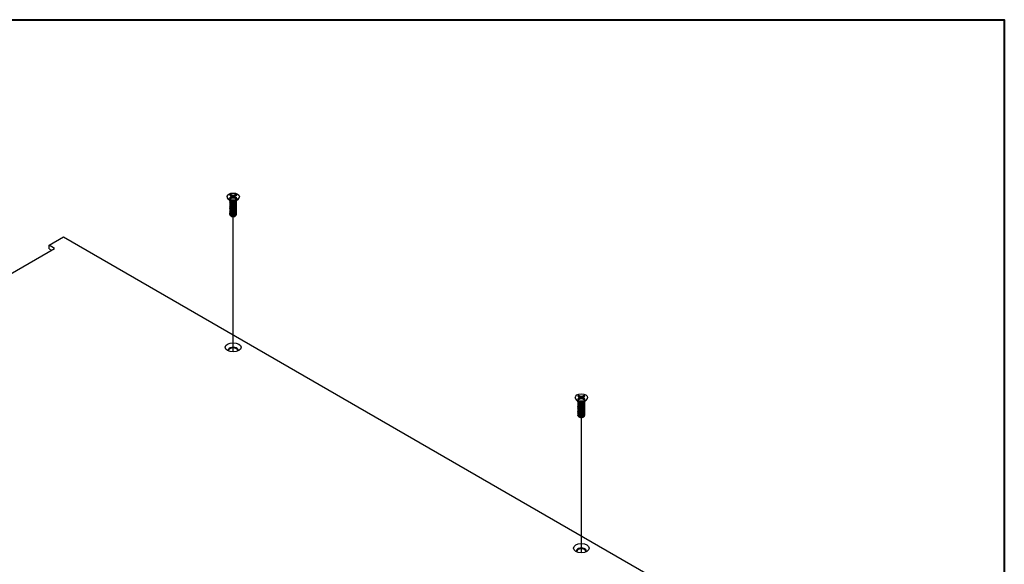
# Model space of a CAD drawing. Header units: millimetres. Extents: x 56 to 1798, y 64 to 1375.
# Tile 71 of 71: x 1473 to 1798, y 1195 to 1375. Entities that reach past the tile are written whole.
import ezdxf

# ---------------------------------------------------------------- set-up
doc = ezdxf.new("R2010")
doc.units = ezdxf.units.MM
doc.header["$LTSCALE"] = 6.666667
for name, color, linetype, lineweight in [('Border (ANSI)', 7, 'Continuous', 40), ('Tweak Trail (ANSI)', 7, 'Continuous', 25), ('Visible (ANSI)', 7, 'Continuous', 25)]:
    doc.layers.add(name, color=color, linetype=linetype, lineweight=lineweight)

# ---------------------------------------------------------------- blocks, each defined once
blk = doc.blocks.new('Borders Default Border')
at = {"layer": 'Border (ANSI)', "flags": 128}
blk.add_lwpolyline([(9.652, 9.652), (9.652, 206.248), (269.748, 206.248), (269.748, 9.652), (9.652, 9.652)], dxfattribs=at)

msp = doc.modelspace()

# ---------------------------------------------------------------- linework, layer by layer
at = {"layer": 'Tweak Trail (ANSI)'}
for p, q in [((1543.7193, 1265.2822), (1543.7193, 1309.8988)), ((1658.6666, 1198.9173), (1658.6666, 1243.5339))]:
    msp.add_line(p, q, dxfattribs=at)
at = {"layer": 'Visible (ANSI)'}
for p, q in [((1542.5228, 1317.0146), (1542.9187, 1316.786)), ((1542.9187, 1316.786), (1543.0827, 1316.5575)), ((1543.3248, 1317.0205), (1542.9289, 1317.2491)), ((1543.2874, 1316.3711), (1543.3248, 1317.0205)), ((1543.7207, 1316.9258), (1543.3248, 1317.0205)), ((1544.1166, 1317.0205), (1543.7207, 1316.9258)), ((1543.7207, 1316.1891), (1543.7207, 1316.9258)), ((1544.5125, 1317.2491), (1544.1166, 1317.0205)), ((1544.1541, 1316.3711), (1544.1166, 1317.0205)), ((1544.3588, 1316.5575), (1544.5228, 1316.786)), ((1544.5228, 1316.786), (1544.9187, 1317.0146)), ((1541.6887, 1316.5575), (1541.6887, 1316.443)), ((1542.8232, 1315.1993), (1542.1179, 1315.7218)), ((1542.9187, 1316.3289), (1542.5228, 1316.1003)), ((1542.5828, 1315.1582), (1542.5828, 1315.21)), ((1542.5828, 1314.7434), (1542.5828, 1314.7953)), ((1542.5828, 1314.3286), (1542.5828, 1314.3805)), ((1542.5828, 1313.9139), (1542.5828, 1313.9657)), ((1542.5828, 1313.4991), (1542.5828, 1313.5509)), ((1543.0189, 1314.9219), (1542.9161, 1314.9813)), ((1543.0827, 1316.5575), (1542.9187, 1316.3289)), ((1542.9579, 1315.8825), (1542.9187, 1316.3289)), ((1542.9289, 1315.8658), (1543.3248, 1316.0944)), ((1543.1482, 1315.9924), (1543.0827, 1316.5575)), ((1543.3248, 1316.0944), (1543.7207, 1316.1891)), ((1543.7207, 1316.1891), (1544.1166, 1316.0944)), ((1544.1166, 1316.0944), (1544.5125, 1315.8658)), ((1544.2933, 1315.9924), (1544.3588, 1316.5575)), ((1544.5228, 1316.3289), (1544.3588, 1316.5575)), ((1544.4803, 1314.9553), (1544.5254, 1314.9813)), ((1544.4836, 1315.8825), (1544.5228, 1316.3289)), ((1544.9187, 1316.1003), (1544.5228, 1316.3289)), ((1544.6183, 1315.1993), (1545.3235, 1315.7218)), ((1544.8586, 1315.3656), (1544.8586, 1315.3774)), ((1544.8586, 1314.9508), (1544.8586, 1315.0027)), ((1544.8586, 1314.536), (1544.8586, 1314.5879)), ((1544.8586, 1314.1212), (1544.8586, 1314.1731)), ((1544.8586, 1313.7065), (1544.8586, 1313.7583)), ((1545.7527, 1316.5575), (1545.7527, 1316.443)), ((1542.5828, 1313.0843), (1542.5828, 1313.1361)), ((1542.5828, 1312.6695), (1542.5828, 1312.7214)), ((1542.5828, 1312.2547), (1542.5828, 1312.3066)), ((1542.5828, 1311.84), (1542.5828, 1311.8918)), ((1542.5828, 1311.4252), (1542.5828, 1311.477)), ((1542.5828, 1311.0104), (1542.5828, 1311.0622)), ((1542.5828, 1310.6468), (1542.5828, 1310.6475)), ((1544.8586, 1313.2917), (1544.8586, 1313.3435)), ((1544.8586, 1312.8769), (1544.8586, 1312.9288)), ((1544.8586, 1312.4621), (1544.8586, 1312.514)), ((1544.8586, 1312.0473), (1544.8586, 1312.0992)), ((1544.8586, 1311.6326), (1544.8586, 1311.6844)), ((1544.8586, 1311.2178), (1544.8586, 1311.2696)), ((1544.8586, 1310.803), (1544.8586, 1310.8548)), ((1543.1855, 1310.0268), (1543.1183, 1310.0655)), ((1544.256, 1310.0268), (1544.3809, 1310.0989)), ((1482.9783, 1300.493), (1487.7199, 1303.2306)), ((1484.7743, 1299.4561), (1482.9783, 1300.493)), ((1482.9783, 1299.3151), (1482.9783, 1300.493)), ((1487.7199, 1303.2306), (1721.7956, 1168.0869)), ((1186.1844, 1127.0651), (1484.7743, 1299.4561)), ((1482.9783, 1299.3151), (1483.7542, 1298.8671)), ((1656.636, 1250.1926), (1656.636, 1250.0781)), ((1657.7704, 1248.8345), (1657.0652, 1249.357)), ((1657.4701, 1250.6498), (1657.866, 1250.4212)), ((1657.866, 1249.9641), (1657.4701, 1249.7355)), ((1657.5301, 1248.7934), (1657.5301, 1248.8452)), ((1657.5301, 1248.3786), (1657.5301, 1248.4304)), ((1657.9662, 1248.5571), (1657.8634, 1248.6165)), ((1657.866, 1250.4212), (1658.03, 1250.1926)), ((1658.03, 1250.1926), (1657.866, 1249.9641)), ((1657.9051, 1249.5177), (1657.866, 1249.9641)), ((1658.2721, 1250.6557), (1657.8762, 1250.8842)), ((1657.8762, 1249.501), (1658.2721, 1249.7296)), ((1658.0955, 1249.6276), (1658.03, 1250.1926)), ((1658.2347, 1250.0062), (1658.2721, 1250.6557)), ((1658.668, 1250.561), (1658.2721, 1250.6557)), ((1658.2721, 1249.7296), (1658.668, 1249.8242)), ((1659.0639, 1250.6557), (1658.668, 1250.561)), ((1658.668, 1249.8242), (1658.668, 1250.561)), ((1658.668, 1249.8242), (1659.0639, 1249.7296)), ((1659.4598, 1250.8842), (1659.0639, 1250.6557)), ((1659.1014, 1250.0062), (1659.0639, 1250.6557)), ((1659.0639, 1249.7296), (1659.4598, 1249.501)), ((1659.2405, 1249.6276), (1659.3061, 1250.1926)), ((1659.3061, 1250.1926), (1659.47, 1250.4212)), ((1659.47, 1249.9641), (1659.3061, 1250.1926)), ((1659.4276, 1248.5904), (1659.4726, 1248.6165)), ((1659.4309, 1249.5177), (1659.47, 1249.9641)), ((1659.47, 1250.4212), (1659.8659, 1250.6498)), ((1659.8659, 1249.7355), (1659.47, 1249.9641)), ((1659.5656, 1248.8345), (1660.2708, 1249.357)), ((1659.8059, 1249.0007), (1659.8059, 1249.0126)), ((1659.8059, 1248.586), (1659.8059, 1248.6378)), ((1660.7, 1250.1926), (1660.7, 1250.0781)), ((1657.5301, 1247.9638), (1657.5301, 1248.0156)), ((1657.5301, 1247.549), (1657.5301, 1247.6009)), ((1657.5301, 1247.1342), (1657.5301, 1247.1861)), ((1657.5301, 1246.7195), (1657.5301, 1246.7713)), ((1657.5301, 1246.3047), (1657.5301, 1246.3565)), ((1657.5301, 1245.8899), (1657.5301, 1245.9417)), ((1657.5301, 1245.4751), (1657.5301, 1245.527)), ((1657.5301, 1245.0603), (1657.5301, 1245.1122)), ((1659.8059, 1248.1712), (1659.8059, 1248.223)), ((1659.8059, 1247.7564), (1659.8059, 1247.8082)), ((1659.8059, 1247.3416), (1659.8059, 1247.3935)), ((1659.8059, 1246.9268), (1659.8059, 1246.9787)), ((1659.8059, 1246.5121), (1659.8059, 1246.5639)), ((1659.8059, 1246.0973), (1659.8059, 1246.1491)), ((1659.8059, 1245.6825), (1659.8059, 1245.7343)), ((1659.8059, 1245.2677), (1659.8059, 1245.3196)), ((1657.5301, 1244.6455), (1657.5301, 1244.6974)), ((1657.5301, 1244.282), (1657.5301, 1244.2826)), ((1658.1328, 1243.6619), (1658.0656, 1243.7007)), ((1659.2032, 1243.6619), (1659.3282, 1243.7341)), ((1659.8059, 1244.8529), (1659.8059, 1244.9048)), ((1659.8059, 1244.4382), (1659.8059, 1244.49))]:
    msp.add_line(p, q, dxfattribs=at)
for centre, major_axis in [((1543.7207, 1316.5575), (-2.032, 0)), ((1543.7207, 1266.7838), (2.601, 0)), ((1658.668, 1250.1926), (-2.032, 0)), ((1658.668, 1200.419), (2.601, 0))]:
    msp.add_ellipse(centre, major_axis=major_axis, ratio=0.57735027, dxfattribs=at)
for centre, major_axis, start_param, end_param in [((1543.7207, 1316.5575), (-1.4359, 0), 5.29642922, 5.69914506), ((1543.7207, 1316.4437), (1.3986, 0), 2.15828086, 2.46214233), ((1543.7207, 1316.4437), (1.3986, 0), 0.67945032, 0.98331179), ((1543.7207, 1316.5575), (-1.4359, 0), 3.7256329, 4.12834874), ((1543.7207, 1316.443), (2.032, 0), 3.14159265, 6.28318531), ((1543.7207, 1316.5575), (1.4359, 0), 3.7256329, 4.12834874), ((1543.7207, 1315.4459), (-1.1379, 0), 0.11253944, 3.02905321), ((1543.7207, 1315.6032), (-1.1379, 0), 0.66197837, 2.47961428), ((1543.7207, 1316.5575), (1.4359, 0), 5.29642922, 5.69914506), ((1543.7207, 1310.6468), (-1.1379, 0), 0, 0.78539816), ((1543.7207, 1310.3358), (-0.7569, 0), 0.78539816, 2.35619449), ((1543.7207, 1265.8677), (1.6256, 0), 5.96691699, 9.74104627), ((1543.7207, 1265.6059), (1.6256, 0), 0.13995372, 3.00163893), ((1658.668, 1250.0781), (2.032, 0), 3.14159265, 6.28318531), ((1658.668, 1250.1926), (-1.4359, 0), 5.29642922, 5.69914506), ((1658.668, 1250.1926), (1.4359, 0), 3.7256329, 4.12834874), ((1658.668, 1249.081), (-1.1379, 0), 0.11253944, 3.02905321), ((1658.668, 1250.0789), (1.3986, 0), 2.15828086, 2.46214233), ((1658.668, 1249.2383), (-1.1379, 0), 0.66197837, 2.47961428), ((1658.668, 1250.0789), (1.3986, 0), 0.67945032, 0.98331179), ((1658.668, 1250.1926), (-1.4359, 0), 3.7256329, 4.12834874), ((1658.668, 1250.1926), (1.4359, 0), 5.29642922, 5.69914506), ((1658.668, 1244.282), (-1.1379, 0), 0, 0.78539816), ((1658.668, 1243.9709), (-0.7569, 0), 0.78539816, 2.35619449), ((1658.668, 1199.5029), (1.6256, 0), 5.96691699, 9.74104627), ((1658.668, 1199.241), (1.6256, 0), 0.13995372, 3.00163893)]:
    msp.add_ellipse(centre, major_axis=major_axis, ratio=0.57735027, start_param=start_param, end_param=end_param, dxfattribs=at)
for points, weights in [([(1542.9455, 1317.1159), (1542.9373, 1317.1816), (1542.9289, 1317.2491)], [1.01218915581, 1.01172679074, 1.01110160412]), ([(1542.9455, 1317.1159), (1543.1574, 1316.6531), (1543.2874, 1316.3711)], [1.53696783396, 1.9683578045, 2.37346205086]), ([(1544.1541, 1316.3711), (1544.2841, 1316.6531), (1544.4959, 1317.1159)], [2.37346205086, 1.9683578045, 1.53696783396]), ([(1544.4959, 1317.1159), (1544.5041, 1317.1816), (1544.5125, 1317.2491)], [1.01218915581, 1.01172679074, 1.01110160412]), ([(1543.2874, 1316.3711), (1543.4049, 1316.231), (1543.4964, 1316.1354)], [2.07391766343, 2.27571812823, 2.43161931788]), ([(1543.9451, 1316.1354), (1544.0365, 1316.231), (1544.1541, 1316.3711)], [2.43161931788, 2.27571812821, 2.07391766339]), ([(1544.5254, 1314.9004), (1544.832, 1315.1003), (1544.8568, 1315.376)], [1, 0.907347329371, 0.942846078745]), ([(1544.5254, 1314.8486), (1544.8586, 1315.0658), (1544.8586, 1315.3656)], [1, 0.900099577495, 0.949184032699]), ([(1544.5254, 1314.4856), (1544.9854, 1314.7855), (1544.8223, 1315.1835)], [1, 0.867144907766, 0.997779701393]), ([(1544.5254, 1314.4338), (1544.8586, 1314.651), (1544.8586, 1314.9508)], [1, 0.900099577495, 0.949184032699]), ([(1544.5254, 1314.0709), (1544.9854, 1314.3707), (1544.8223, 1314.7688)], [1, 0.867144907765, 0.997779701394]), ([(1544.5254, 1314.019), (1544.8586, 1314.2362), (1544.8586, 1314.536)], [1, 0.900099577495, 0.949184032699]), ([(1544.5254, 1313.6561), (1544.9854, 1313.9559), (1544.8223, 1314.354)], [1, 0.867144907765, 0.997779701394]), ([(1544.5254, 1313.6042), (1544.8586, 1313.8215), (1544.8586, 1314.1212)], [1, 0.900099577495, 0.949184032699]), ([(1544.5254, 1313.2413), (1544.9854, 1313.5412), (1544.8223, 1313.9392)], [1, 0.867144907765, 0.997779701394]), ([(1544.5254, 1313.1895), (1544.8586, 1313.4067), (1544.8586, 1313.7065)], [1, 0.900099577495, 0.949184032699]), ([(1544.5254, 1312.8265), (1544.9854, 1313.1264), (1544.8223, 1313.5244)], [1, 0.867144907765, 0.997779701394]), ([(1544.5254, 1312.7747), (1544.8586, 1312.9919), (1544.8586, 1313.2917)], [1, 0.900099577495, 0.949184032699]), ([(1544.5254, 1312.4117), (1544.9854, 1312.7116), (1544.8223, 1313.1096)], [1, 0.867144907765, 0.997779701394]), ([(1544.5254, 1312.3599), (1544.8586, 1312.5771), (1544.8586, 1312.8769)], [1, 0.900099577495, 0.949184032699]), ([(1544.5254, 1311.997), (1544.9854, 1312.2968), (1544.8223, 1312.6949)], [1, 0.867144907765, 0.997779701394]), ([(1544.5254, 1311.9451), (1544.8586, 1312.1623), (1544.8586, 1312.4621)], [1, 0.900099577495, 0.949184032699]), ([(1544.5254, 1311.5822), (1544.9854, 1311.882), (1544.8223, 1312.2801)], [1, 0.867144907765, 0.997779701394]), ([(1544.5254, 1311.5303), (1544.8586, 1311.7476), (1544.8586, 1312.0473)], [1, 0.900099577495, 0.949184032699]), ([(1544.5254, 1311.1674), (1544.9854, 1311.4673), (1544.8223, 1311.8653)], [1, 0.867144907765, 0.997779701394]), ([(1544.5254, 1311.1156), (1544.8586, 1311.3328), (1544.8586, 1311.6326)], [1, 0.900099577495, 0.949184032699]), ([(1544.5254, 1310.7526), (1544.9854, 1311.0525), (1544.8223, 1311.4505)], [1, 0.867144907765, 0.997779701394]), ([(1544.5254, 1310.7008), (1544.8586, 1310.918), (1544.8586, 1311.2178)], [1, 0.900099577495, 0.949184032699]), ([(1544.5254, 1310.3378), (1544.9854, 1310.6377), (1544.8223, 1311.0357)], [1, 0.867144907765, 0.997779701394]), ([(1544.5254, 1310.286), (1544.8586, 1310.5032), (1544.8586, 1310.803)], [1, 0.900099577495, 0.949184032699]), ([(1657.8928, 1250.751), (1657.8846, 1250.8168), (1657.8762, 1250.8842)], [1.01218915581, 1.01172679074, 1.01110160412]), ([(1657.8928, 1250.751), (1658.1047, 1250.2883), (1658.2347, 1250.0062)], [1.53696783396, 1.9683578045, 2.37346205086]), ([(1658.2347, 1250.0062), (1658.3522, 1249.8662), (1658.4437, 1249.7706)], [2.07391766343, 2.27571812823, 2.43161931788]), ([(1658.8924, 1249.7706), (1658.9838, 1249.8662), (1659.1014, 1250.0062)], [2.43161931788, 2.27571812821, 2.07391766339]), ([(1659.1014, 1250.0062), (1659.2314, 1250.2883), (1659.4432, 1250.751)], [2.37346205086, 1.9683578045, 1.53696783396]), ([(1659.4432, 1250.751), (1659.4514, 1250.8168), (1659.4598, 1250.8842)], [1.01218915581, 1.01172679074, 1.01110160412]), ([(1659.4726, 1248.5356), (1659.7793, 1248.7354), (1659.8041, 1249.0112)], [1, 0.907347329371, 0.942846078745]), ([(1659.4726, 1248.4837), (1659.8059, 1248.701), (1659.8059, 1249.0007)], [1, 0.900099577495, 0.949184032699]), ([(1659.4726, 1248.1208), (1659.9327, 1248.4207), (1659.7696, 1248.8187)], [1, 0.867144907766, 0.997779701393]), ([(1659.4726, 1248.069), (1659.8059, 1248.2862), (1659.8059, 1248.586)], [1, 0.900099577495, 0.949184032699]), ([(1659.4726, 1247.706), (1659.9327, 1248.0059), (1659.7696, 1248.4039)], [1, 0.867144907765, 0.997779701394]), ([(1659.4726, 1247.6542), (1659.8059, 1247.8714), (1659.8059, 1248.1712)], [1, 0.900099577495, 0.949184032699]), ([(1659.4726, 1247.2912), (1659.9327, 1247.5911), (1659.7696, 1247.9891)], [1, 0.867144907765, 0.997779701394]), ([(1659.4726, 1247.2394), (1659.8059, 1247.4566), (1659.8059, 1247.7564)], [1, 0.900099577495, 0.949184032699]), ([(1659.4726, 1246.8765), (1659.9327, 1247.1763), (1659.7696, 1247.5744)], [1, 0.867144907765, 0.997779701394]), ([(1659.4726, 1246.8246), (1659.8059, 1247.0418), (1659.8059, 1247.3416)], [1, 0.900099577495, 0.949184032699]), ([(1659.4726, 1246.4617), (1659.9327, 1246.7615), (1659.7696, 1247.1596)], [1, 0.867144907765, 0.997779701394]), ([(1659.4726, 1246.4098), (1659.8059, 1246.6271), (1659.8059, 1246.9268)], [1, 0.900099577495, 0.949184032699]), ([(1659.4726, 1246.0469), (1659.9327, 1246.3468), (1659.7696, 1246.7448)], [1, 0.867144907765, 0.997779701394]), ([(1659.4726, 1245.995), (1659.8059, 1246.2123), (1659.8059, 1246.5121)], [1, 0.900099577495, 0.949184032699]), ([(1659.4726, 1245.6321), (1659.9327, 1245.932), (1659.7696, 1246.33)], [1, 0.867144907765, 0.997779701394]), ([(1659.4726, 1245.5803), (1659.8059, 1245.7975), (1659.8059, 1246.0973)], [1, 0.900099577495, 0.949184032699]), ([(1659.4726, 1245.2173), (1659.9327, 1245.5172), (1659.7696, 1245.9152)], [1, 0.867144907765, 0.997779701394]), ([(1659.4726, 1245.1655), (1659.8059, 1245.3827), (1659.8059, 1245.6825)], [1, 0.900099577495, 0.949184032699]), ([(1659.4726, 1244.8026), (1659.9327, 1245.1024), (1659.7696, 1245.5005)], [1, 0.867144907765, 0.997779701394]), ([(1659.4726, 1244.7507), (1659.8059, 1244.9679), (1659.8059, 1245.2677)], [1, 0.900099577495, 0.949184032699]), ([(1659.4726, 1244.3878), (1659.9327, 1244.6876), (1659.7696, 1245.0857)], [1, 0.867144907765, 0.997779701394]), ([(1659.4726, 1244.3359), (1659.8059, 1244.5532), (1659.8059, 1244.8529)], [1, 0.900099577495, 0.949184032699]), ([(1659.4726, 1243.973), (1659.9327, 1244.2729), (1659.7696, 1244.6709)], [1, 0.867144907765, 0.997779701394]), ([(1659.4726, 1243.9211), (1659.8059, 1244.1384), (1659.8059, 1244.4382)], [1, 0.900099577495, 0.949184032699])]:
    msp.add_rational_spline(points, weights, degree=2, dxfattribs=at)
for points, weights, knots in [([(1542.6034, 1315.3215), (1542.5538, 1315.1889), (1542.6216, 1315.0567), (1542.7916, 1314.7249), (1543.4262, 1314.6613), (1544.0608, 1314.5976), (1544.5254, 1314.9004)], [0.934199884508, 0.941930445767, 1, 0.866025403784, 1, 0.866025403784, 1], [0.7871516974, 0.7871516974, 0.7871516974, 0.7916666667, 0.7916666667, 0.8020833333, 0.8020833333, 0.8125, 0.8125, 0.8125]), ([(1542.5828, 1315.1582), (1542.5828, 1315.0805), (1542.6216, 1315.0048), (1542.7916, 1314.673), (1543.4262, 1314.6094), (1544.0608, 1314.5458), (1544.5254, 1314.8486)], [0.949184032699, 0.965925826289, 1, 0.866025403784, 1, 0.866025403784, 1], [0.7265173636, 0.7265173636, 0.7265173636, 0.7291666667, 0.7291666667, 0.7395833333, 0.7395833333, 0.75, 0.75, 0.75]), ([(1542.638, 1314.9759), (1542.5346, 1314.8117), (1542.6216, 1314.6419), (1542.7916, 1314.3101), (1543.4262, 1314.2465), (1544.0608, 1314.1829), (1544.5254, 1314.4856)], [0.933615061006, 0.926660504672, 1, 0.866025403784, 1, 0.866025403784, 1], [0.7234644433, 0.7234644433, 0.7234644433, 0.7291666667, 0.7291666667, 0.7395833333, 0.7395833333, 0.75, 0.75, 0.75]), ([(1542.5828, 1314.7434), (1542.5828, 1314.6657), (1542.6216, 1314.59), (1542.7916, 1314.2582), (1543.4262, 1314.1946), (1544.0608, 1314.131), (1544.5254, 1314.4338)], [0.949184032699, 0.965925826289, 1, 0.866025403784, 1, 0.866025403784, 1], [0.6640173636, 0.6640173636, 0.6640173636, 0.6666666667, 0.6666666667, 0.6770833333, 0.6770833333, 0.6875, 0.6875, 0.6875]), ([(1542.638, 1314.5611), (1542.5346, 1314.3969), (1542.6216, 1314.2271), (1542.7916, 1313.8953), (1543.4262, 1313.8317), (1544.0608, 1313.7681), (1544.5254, 1314.0709)], [0.933615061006, 0.926660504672, 1, 0.866025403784, 1, 0.866025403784, 1], [0.6609644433, 0.6609644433, 0.6609644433, 0.6666666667, 0.6666666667, 0.6770833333, 0.6770833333, 0.6875, 0.6875, 0.6875]), ([(1542.5828, 1314.3286), (1542.5828, 1314.2509), (1542.6216, 1314.1753), (1542.7916, 1313.8435), (1543.4262, 1313.7798), (1544.0608, 1313.7162), (1544.5254, 1314.019)], [0.949184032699, 0.965925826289, 1, 0.866025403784, 1, 0.866025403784, 1], [0.6015173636, 0.6015173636, 0.6015173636, 0.6041666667, 0.6041666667, 0.6145833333, 0.6145833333, 0.625, 0.625, 0.625]), ([(1542.638, 1314.1463), (1542.5346, 1313.9821), (1542.6216, 1313.8123), (1542.7916, 1313.4805), (1543.4262, 1313.4169), (1544.0608, 1313.3533), (1544.5254, 1313.6561)], [0.933615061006, 0.926660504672, 1, 0.866025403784, 1, 0.866025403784, 1], [0.5984644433, 0.5984644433, 0.5984644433, 0.6041666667, 0.6041666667, 0.6145833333, 0.6145833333, 0.625, 0.625, 0.625]), ([(1542.5828, 1313.9139), (1542.5828, 1313.8362), (1542.6216, 1313.7605), (1542.7916, 1313.4287), (1543.4262, 1313.3651), (1544.0608, 1313.3015), (1544.5254, 1313.6042)], [0.949184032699, 0.965925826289, 1, 0.866025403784, 1, 0.866025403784, 1], [0.5390173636, 0.5390173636, 0.5390173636, 0.5416666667, 0.5416666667, 0.5520833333, 0.5520833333, 0.5625, 0.5625, 0.5625]), ([(1542.638, 1313.7316), (1542.5346, 1313.5673), (1542.6216, 1313.3976), (1542.7916, 1313.0657), (1543.4262, 1313.0021), (1544.0608, 1312.9385), (1544.5254, 1313.2413)], [0.933615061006, 0.926660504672, 1, 0.866025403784, 1, 0.866025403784, 1], [0.5359644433, 0.5359644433, 0.5359644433, 0.5416666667, 0.5416666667, 0.5520833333, 0.5520833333, 0.5625, 0.5625, 0.5625]), ([(1542.5828, 1313.4991), (1542.5828, 1313.4214), (1542.6216, 1313.3457), (1542.7916, 1313.0139), (1543.4262, 1312.9503), (1544.0608, 1312.8867), (1544.5254, 1313.1895)], [0.949184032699, 0.965925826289, 1, 0.866025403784, 1, 0.866025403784, 1], [0.4765173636, 0.4765173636, 0.4765173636, 0.4791666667, 0.4791666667, 0.4895833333, 0.4895833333, 0.5, 0.5, 0.5]), ([(1543.3274, 1314.6219), (1543.4163, 1314.6013), (1543.5152, 1314.5937), (1543.7109, 1314.5787), (1543.9078, 1314.6239)], [0.949876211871, 0.966622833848, 1, 0.936018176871, 0.933147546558], [0.73698822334, 0.73698822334, 0.73698822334, 0.73958333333, 0.73958333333, 0.74455798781, 0.74455798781, 0.74455798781]), ([(1543.3274, 1314.2071), (1543.4163, 1314.1865), (1543.5152, 1314.1789), (1543.7109, 1314.1639), (1543.9078, 1314.2091)], [0.94987621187, 0.966622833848, 1, 0.936018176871, 0.933147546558], [0.67448822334, 0.67448822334, 0.67448822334, 0.67708333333, 0.67708333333, 0.68205798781, 0.68205798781, 0.68205798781]), ([(1543.3274, 1313.7924), (1543.4163, 1313.7717), (1543.5152, 1313.7641), (1543.7109, 1313.7491), (1543.9078, 1313.7943)], [0.949876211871, 0.966622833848, 1, 0.936018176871, 0.933147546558], [0.61198822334, 0.61198822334, 0.61198822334, 0.61458333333, 0.61458333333, 0.61955798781, 0.61955798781, 0.61955798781]), ([(1543.3274, 1313.3776), (1543.4163, 1313.3569), (1543.5152, 1313.3493), (1543.7109, 1313.3343), (1543.9078, 1313.3795)], [0.94987621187, 0.966622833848, 1, 0.936018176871, 0.933147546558], [0.54948822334, 0.54948822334, 0.54948822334, 0.55208333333, 0.55208333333, 0.55705798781, 0.55705798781, 0.55705798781]), ([(1542.638, 1313.3168), (1542.5346, 1313.1525), (1542.6216, 1312.9828), (1542.7916, 1312.651), (1543.4262, 1312.5874), (1544.0608, 1312.5237), (1544.5254, 1312.8265)], [0.933615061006, 0.926660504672, 1, 0.866025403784, 1, 0.866025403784, 1], [0.4734644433, 0.4734644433, 0.4734644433, 0.4791666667, 0.4791666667, 0.4895833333, 0.4895833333, 0.5, 0.5, 0.5]), ([(1542.5828, 1313.0843), (1542.5828, 1313.0066), (1542.6216, 1312.9309), (1542.7916, 1312.5991), (1543.4262, 1312.5355), (1544.0608, 1312.4719), (1544.5254, 1312.7747)], [0.949184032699, 0.965925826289, 1, 0.866025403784, 1, 0.866025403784, 1], [0.4140173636, 0.4140173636, 0.4140173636, 0.4166666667, 0.4166666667, 0.4270833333, 0.4270833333, 0.4375, 0.4375, 0.4375]), ([(1542.638, 1312.902), (1542.5346, 1312.7378), (1542.6216, 1312.568), (1542.7916, 1312.2362), (1543.4262, 1312.1726), (1544.0608, 1312.109), (1544.5254, 1312.4117)], [0.933615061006, 0.926660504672, 1, 0.866025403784, 1, 0.866025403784, 1], [0.4109644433, 0.4109644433, 0.4109644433, 0.4166666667, 0.4166666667, 0.4270833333, 0.4270833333, 0.4375, 0.4375, 0.4375]), ([(1542.5828, 1312.6695), (1542.5828, 1312.5918), (1542.6216, 1312.5161), (1542.7916, 1312.1843), (1543.4262, 1312.1207), (1544.0608, 1312.0571), (1544.5254, 1312.3599)], [0.949184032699, 0.965925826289, 1, 0.866025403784, 1, 0.866025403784, 1], [0.3515173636, 0.3515173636, 0.3515173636, 0.3541666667, 0.3541666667, 0.3645833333, 0.3645833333, 0.375, 0.375, 0.375]), ([(1542.638, 1312.4872), (1542.5346, 1312.323), (1542.6216, 1312.1532), (1542.7916, 1311.8214), (1543.4262, 1311.7578), (1544.0608, 1311.6942), (1544.5254, 1311.997)], [0.933615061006, 0.926660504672, 1, 0.866025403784, 1, 0.866025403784, 1], [0.3484644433, 0.3484644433, 0.3484644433, 0.3541666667, 0.3541666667, 0.3645833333, 0.3645833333, 0.375, 0.375, 0.375]), ([(1542.5828, 1312.2547), (1542.5828, 1312.177), (1542.6216, 1312.1014), (1542.7916, 1311.7695), (1543.4262, 1311.7059), (1544.0608, 1311.6423), (1544.5254, 1311.9451)], [0.949184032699, 0.965925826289, 1, 0.866025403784, 1, 0.866025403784, 1], [0.2890173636, 0.2890173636, 0.2890173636, 0.2916666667, 0.2916666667, 0.3020833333, 0.3020833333, 0.3125, 0.3125, 0.3125]), ([(1542.638, 1312.0724), (1542.5346, 1311.9082), (1542.6216, 1311.7384), (1542.7916, 1311.4066), (1543.4262, 1311.343), (1544.0608, 1311.2794), (1544.5254, 1311.5822)], [0.933615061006, 0.926660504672, 1, 0.866025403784, 1, 0.866025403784, 1], [0.2859644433, 0.2859644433, 0.2859644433, 0.2916666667, 0.2916666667, 0.3020833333, 0.3020833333, 0.3125, 0.3125, 0.3125]), ([(1542.5828, 1311.84), (1542.5828, 1311.7623), (1542.6216, 1311.6866), (1542.7916, 1311.3548), (1543.4262, 1311.2912), (1544.0608, 1311.2276), (1544.5254, 1311.5303)], [0.949184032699, 0.965925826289, 1, 0.866025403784, 1, 0.866025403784, 1], [0.2265173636, 0.2265173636, 0.2265173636, 0.2291666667, 0.2291666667, 0.2395833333, 0.2395833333, 0.25, 0.25, 0.25]), ([(1542.638, 1311.6577), (1542.5346, 1311.4934), (1542.6216, 1311.3237), (1542.7916, 1310.9918), (1543.4262, 1310.9282), (1544.0608, 1310.8646), (1544.5254, 1311.1674)], [0.933615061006, 0.926660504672, 1, 0.866025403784, 1, 0.866025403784, 1], [0.2234644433, 0.2234644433, 0.2234644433, 0.2291666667, 0.2291666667, 0.2395833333, 0.2395833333, 0.25, 0.25, 0.25]), ([(1542.5828, 1311.4252), (1542.5828, 1311.3475), (1542.6216, 1311.2718), (1542.7916, 1310.94), (1543.4262, 1310.8764), (1544.0608, 1310.8128), (1544.5254, 1311.1156)], [0.949184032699, 0.965925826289, 1, 0.866025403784, 1, 0.866025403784, 1], [0.1640173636, 0.1640173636, 0.1640173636, 0.1666666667, 0.1666666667, 0.1770833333, 0.1770833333, 0.1875, 0.1875, 0.1875]), ([(1542.638, 1311.2429), (1542.5346, 1311.0786), (1542.6216, 1310.9089), (1542.7916, 1310.5771), (1543.4262, 1310.5134), (1544.0608, 1310.4498), (1544.5254, 1310.7526)], [0.933615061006, 0.926660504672, 1, 0.866025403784, 1, 0.866025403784, 1], [0.1609644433, 0.1609644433, 0.1609644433, 0.1666666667, 0.1666666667, 0.1770833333, 0.1770833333, 0.1875, 0.1875, 0.1875]), ([(1542.5828, 1311.0104), (1542.5828, 1310.9327), (1542.6216, 1310.857), (1542.7916, 1310.5252), (1543.4262, 1310.4616), (1544.0608, 1310.398), (1544.5254, 1310.7008)], [0.949184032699, 0.965925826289, 1, 0.866025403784, 1, 0.866025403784, 1], [0.1015173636, 0.1015173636, 0.1015173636, 0.1041666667, 0.1041666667, 0.1145833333, 0.1145833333, 0.125, 0.125, 0.125]), ([(1542.5829, 1310.6528), (1542.5814, 1310.5724), (1542.6216, 1310.4941), (1542.7916, 1310.1623), (1543.4262, 1310.0987), (1544.0608, 1310.0351), (1544.5254, 1310.3378)], [0.948065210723, 0.96476686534, 1, 0.866025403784, 1, 0.866025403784, 1], [0.1014272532, 0.1014272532, 0.1014272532, 0.1041666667, 0.1041666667, 0.1145833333, 0.1145833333, 0.125, 0.125, 0.125]), ([(1542.9161, 1310.1823), (1543.1317, 1310.0763), (1543.4262, 1310.0468), (1544.0608, 1309.9832), (1544.5254, 1310.286)], [0.933012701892, 0.933012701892, 1, 0.866025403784, 1], [0.046875, 0.046875, 0.046875, 0.0520833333, 0.0520833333, 0.0625, 0.0625, 0.0625]), ([(1543.3274, 1312.9628), (1543.4163, 1312.9421), (1543.5152, 1312.9346), (1543.7109, 1312.9195), (1543.9078, 1312.9647)], [0.949876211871, 0.966622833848, 1, 0.936018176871, 0.933147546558], [0.48698822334, 0.48698822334, 0.48698822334, 0.48958333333, 0.48958333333, 0.49455798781, 0.49455798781, 0.49455798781]), ([(1543.3274, 1312.548), (1543.4163, 1312.5274), (1543.5152, 1312.5198), (1543.7109, 1312.5048), (1543.9078, 1312.5499)], [0.94987621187, 0.966622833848, 1, 0.936018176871, 0.933147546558], [0.42448822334, 0.42448822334, 0.42448822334, 0.42708333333, 0.42708333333, 0.43205798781, 0.43205798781, 0.43205798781]), ([(1543.3274, 1312.1332), (1543.4163, 1312.1126), (1543.5152, 1312.105), (1543.7109, 1312.09), (1543.9078, 1312.1352)], [0.949876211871, 0.966622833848, 1, 0.936018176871, 0.933147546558], [0.36198822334, 0.36198822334, 0.36198822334, 0.36458333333, 0.36458333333, 0.36955798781, 0.36955798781, 0.36955798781]), ([(1543.3274, 1311.7185), (1543.4163, 1311.6978), (1543.5152, 1311.6902), (1543.7109, 1311.6752), (1543.9078, 1311.7204)], [0.94987621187, 0.966622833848, 1, 0.936018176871, 0.933147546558], [0.29948822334, 0.29948822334, 0.29948822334, 0.30208333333, 0.30208333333, 0.30705798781, 0.30705798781, 0.30705798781]), ([(1543.3274, 1311.3037), (1543.4163, 1311.283), (1543.5152, 1311.2754), (1543.7109, 1311.2604), (1543.9078, 1311.3056)], [0.949876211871, 0.966622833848, 1, 0.936018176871, 0.933147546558], [0.23698822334, 0.23698822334, 0.23698822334, 0.23958333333, 0.23958333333, 0.24455798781, 0.24455798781, 0.24455798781]), ([(1543.3274, 1310.8889), (1543.4163, 1310.8682), (1543.5152, 1310.8607), (1543.7109, 1310.8456), (1543.9078, 1310.8908)], [0.949876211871, 0.966622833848, 1, 0.936018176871, 0.933147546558], [0.17448822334, 0.17448822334, 0.17448822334, 0.17708333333, 0.17708333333, 0.18205798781, 0.18205798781, 0.18205798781]), ([(1543.3274, 1310.4741), (1543.4163, 1310.4534), (1543.5152, 1310.4459), (1543.7109, 1310.4309), (1543.9078, 1310.476)], [0.94987621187, 0.966622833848, 1, 0.936018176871, 0.933147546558], [0.11198822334, 0.11198822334, 0.11198822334, 0.11458333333, 0.11458333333, 0.11955798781, 0.11955798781, 0.11955798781]), ([(1543.3274, 1310.0593), (1543.4163, 1310.0387), (1543.5152, 1310.0311), (1543.7109, 1310.0161), (1543.9078, 1310.0613)], [0.94987621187, 0.966622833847, 1, 0.936018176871, 0.933147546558], [0.04948822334, 0.04948822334, 0.04948822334, 0.05208333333, 0.05208333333, 0.05705798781, 0.05705798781, 0.05705798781]), ([(1657.5507, 1248.9566), (1657.5011, 1248.8241), (1657.5689, 1248.6918), (1657.7389, 1248.36), (1658.3735, 1248.2964), (1659.0081, 1248.2328), (1659.4726, 1248.5356)], [0.934199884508, 0.941930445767, 1, 0.866025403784, 1, 0.866025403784, 1], [0.7871516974, 0.7871516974, 0.7871516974, 0.7916666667, 0.7916666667, 0.8020833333, 0.8020833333, 0.8125, 0.8125, 0.8125]), ([(1657.5301, 1248.7934), (1657.5301, 1248.7157), (1657.5689, 1248.64), (1657.7389, 1248.3082), (1658.3735, 1248.2446), (1659.0081, 1248.181), (1659.4726, 1248.4837)], [0.949184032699, 0.965925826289, 1, 0.866025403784, 1, 0.866025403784, 1], [0.7265173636, 0.7265173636, 0.7265173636, 0.7291666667, 0.7291666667, 0.7395833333, 0.7395833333, 0.75, 0.75, 0.75]), ([(1657.5852, 1248.6111), (1657.4819, 1248.4468), (1657.5689, 1248.2771), (1657.7389, 1247.9452), (1658.3735, 1247.8816), (1659.0081, 1247.818), (1659.4726, 1248.1208)], [0.933615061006, 0.926660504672, 1, 0.866025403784, 1, 0.866025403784, 1], [0.7234644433, 0.7234644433, 0.7234644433, 0.7291666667, 0.7291666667, 0.7395833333, 0.7395833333, 0.75, 0.75, 0.75]), ([(1657.5301, 1248.3786), (1657.5301, 1248.3009), (1657.5689, 1248.2252), (1657.7389, 1247.8934), (1658.3735, 1247.8298), (1659.0081, 1247.7662), (1659.4726, 1248.069)], [0.949184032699, 0.965925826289, 1, 0.866025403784, 1, 0.866025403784, 1], [0.6640173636, 0.6640173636, 0.6640173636, 0.6666666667, 0.6666666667, 0.6770833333, 0.6770833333, 0.6875, 0.6875, 0.6875]), ([(1657.5852, 1248.1963), (1657.4819, 1248.032), (1657.5689, 1247.8623), (1657.7389, 1247.5305), (1658.3735, 1247.4668), (1659.0081, 1247.4032), (1659.4726, 1247.706)], [0.933615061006, 0.926660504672, 1, 0.866025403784, 1, 0.866025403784, 1], [0.6609644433, 0.6609644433, 0.6609644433, 0.6666666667, 0.6666666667, 0.6770833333, 0.6770833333, 0.6875, 0.6875, 0.6875]), ([(1657.5301, 1247.9638), (1657.5301, 1247.8861), (1657.5689, 1247.8104), (1657.7389, 1247.4786), (1658.3735, 1247.415), (1659.0081, 1247.3514), (1659.4726, 1247.6542)], [0.949184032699, 0.965925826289, 1, 0.866025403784, 1, 0.866025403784, 1], [0.6015173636, 0.6015173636, 0.6015173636, 0.6041666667, 0.6041666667, 0.6145833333, 0.6145833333, 0.625, 0.625, 0.625]), ([(1657.5852, 1247.7815), (1657.4819, 1247.6172), (1657.5689, 1247.4475), (1657.7389, 1247.1157), (1658.3735, 1247.0521), (1659.0081, 1246.9885), (1659.4726, 1247.2912)], [0.933615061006, 0.926660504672, 1, 0.866025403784, 1, 0.866025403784, 1], [0.5984644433, 0.5984644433, 0.5984644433, 0.6041666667, 0.6041666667, 0.6145833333, 0.6145833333, 0.625, 0.625, 0.625]), ([(1657.5301, 1247.549), (1657.5301, 1247.4713), (1657.5689, 1247.3956), (1657.7389, 1247.0638), (1658.3735, 1247.0002), (1659.0081, 1246.9366), (1659.4726, 1247.2394)], [0.949184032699, 0.965925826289, 1, 0.866025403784, 1, 0.866025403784, 1], [0.5390173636, 0.5390173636, 0.5390173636, 0.5416666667, 0.5416666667, 0.5520833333, 0.5520833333, 0.5625, 0.5625, 0.5625]), ([(1657.5852, 1247.3667), (1657.4819, 1247.2025), (1657.5689, 1247.0327), (1657.7389, 1246.7009), (1658.3735, 1246.6373), (1659.0081, 1246.5737), (1659.4726, 1246.8765)], [0.933615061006, 0.926660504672, 1, 0.866025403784, 1, 0.866025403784, 1], [0.5359644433, 0.5359644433, 0.5359644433, 0.5416666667, 0.5416666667, 0.5520833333, 0.5520833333, 0.5625, 0.5625, 0.5625]), ([(1657.5301, 1247.1342), (1657.5301, 1247.0565), (1657.5689, 1246.9809), (1657.7389, 1246.649), (1658.3735, 1246.5854), (1659.0081, 1246.5218), (1659.4726, 1246.8246)], [0.949184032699, 0.965925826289, 1, 0.866025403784, 1, 0.866025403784, 1], [0.4765173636, 0.4765173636, 0.4765173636, 0.4791666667, 0.4791666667, 0.4895833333, 0.4895833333, 0.5, 0.5, 0.5]), ([(1657.5852, 1246.9519), (1657.4819, 1246.7877), (1657.5689, 1246.6179), (1657.7389, 1246.2861), (1658.3735, 1246.2225), (1659.0081, 1246.1589), (1659.4726, 1246.4617)], [0.933615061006, 0.926660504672, 1, 0.866025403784, 1, 0.866025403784, 1], [0.4734644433, 0.4734644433, 0.4734644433, 0.4791666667, 0.4791666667, 0.4895833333, 0.4895833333, 0.5, 0.5, 0.5]), ([(1657.5301, 1246.7195), (1657.5301, 1246.6417), (1657.5689, 1246.5661), (1657.7389, 1246.2343), (1658.3735, 1246.1707), (1659.0081, 1246.1071), (1659.4726, 1246.4098)], [0.949184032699, 0.965925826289, 1, 0.866025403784, 1, 0.866025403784, 1], [0.4140173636, 0.4140173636, 0.4140173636, 0.4166666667, 0.4166666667, 0.4270833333, 0.4270833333, 0.4375, 0.4375, 0.4375]), ([(1657.5852, 1246.5372), (1657.4819, 1246.3729), (1657.5689, 1246.2032), (1657.7389, 1245.8713), (1658.3735, 1245.8077), (1659.0081, 1245.7441), (1659.4726, 1246.0469)], [0.933615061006, 0.926660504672, 1, 0.866025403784, 1, 0.866025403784, 1], [0.4109644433, 0.4109644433, 0.4109644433, 0.4166666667, 0.4166666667, 0.4270833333, 0.4270833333, 0.4375, 0.4375, 0.4375]), ([(1657.5301, 1246.3047), (1657.5301, 1246.227), (1657.5689, 1246.1513), (1657.7389, 1245.8195), (1658.3735, 1245.7559), (1659.0081, 1245.6923), (1659.4726, 1245.995)], [0.949184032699, 0.965925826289, 1, 0.866025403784, 1, 0.866025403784, 1], [0.3515173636, 0.3515173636, 0.3515173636, 0.3541666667, 0.3541666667, 0.3645833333, 0.3645833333, 0.375, 0.375, 0.375]), ([(1657.5852, 1246.1224), (1657.4819, 1245.9581), (1657.5689, 1245.7884), (1657.7389, 1245.4566), (1658.3735, 1245.3929), (1659.0081, 1245.3293), (1659.4726, 1245.6321)], [0.933615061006, 0.926660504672, 1, 0.866025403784, 1, 0.866025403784, 1], [0.3484644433, 0.3484644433, 0.3484644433, 0.3541666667, 0.3541666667, 0.3645833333, 0.3645833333, 0.375, 0.375, 0.375]), ([(1657.5301, 1245.8899), (1657.5301, 1245.8122), (1657.5689, 1245.7365), (1657.7389, 1245.4047), (1658.3735, 1245.3411), (1659.0081, 1245.2775), (1659.4726, 1245.5803)], [0.949184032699, 0.965925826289, 1, 0.866025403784, 1, 0.866025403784, 1], [0.2890173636, 0.2890173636, 0.2890173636, 0.2916666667, 0.2916666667, 0.3020833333, 0.3020833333, 0.3125, 0.3125, 0.3125]), ([(1657.5852, 1245.7076), (1657.4819, 1245.5433), (1657.5689, 1245.3736), (1657.7389, 1245.0418), (1658.3735, 1244.9782), (1659.0081, 1244.9146), (1659.4726, 1245.2173)], [0.933615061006, 0.926660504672, 1, 0.866025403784, 1, 0.866025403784, 1], [0.2859644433, 0.2859644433, 0.2859644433, 0.2916666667, 0.2916666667, 0.3020833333, 0.3020833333, 0.3125, 0.3125, 0.3125]), ([(1657.5301, 1245.4751), (1657.5301, 1245.3974), (1657.5689, 1245.3217), (1657.7389, 1244.9899), (1658.3735, 1244.9263), (1659.0081, 1244.8627), (1659.4726, 1245.1655)], [0.949184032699, 0.965925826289, 1, 0.866025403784, 1, 0.866025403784, 1], [0.2265173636, 0.2265173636, 0.2265173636, 0.2291666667, 0.2291666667, 0.2395833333, 0.2395833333, 0.25, 0.25, 0.25]), ([(1657.5852, 1245.2928), (1657.4819, 1245.1286), (1657.5689, 1244.9588), (1657.7389, 1244.627), (1658.3735, 1244.5634), (1659.0081, 1244.4998), (1659.4726, 1244.8026)], [0.933615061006, 0.926660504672, 1, 0.866025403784, 1, 0.866025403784, 1], [0.2234644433, 0.2234644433, 0.2234644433, 0.2291666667, 0.2291666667, 0.2395833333, 0.2395833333, 0.25, 0.25, 0.25]), ([(1658.2747, 1248.2571), (1658.3636, 1248.2364), (1658.4624, 1248.2288), (1658.6582, 1248.2138), (1658.8551, 1248.259)], [0.949876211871, 0.966622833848, 1, 0.936018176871, 0.933147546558], [0.73698822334, 0.73698822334, 0.73698822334, 0.73958333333, 0.73958333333, 0.74455798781, 0.74455798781, 0.74455798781]), ([(1658.2747, 1247.8423), (1658.3636, 1247.8216), (1658.4624, 1247.8141), (1658.6582, 1247.799), (1658.8551, 1247.8442)], [0.94987621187, 0.966622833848, 1, 0.936018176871, 0.933147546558], [0.67448822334, 0.67448822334, 0.67448822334, 0.67708333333, 0.67708333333, 0.68205798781, 0.68205798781, 0.68205798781]), ([(1658.2747, 1247.4275), (1658.3636, 1247.4068), (1658.4624, 1247.3993), (1658.6582, 1247.3843), (1658.8551, 1247.4294)], [0.949876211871, 0.966622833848, 1, 0.936018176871, 0.933147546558], [0.61198822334, 0.61198822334, 0.61198822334, 0.61458333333, 0.61458333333, 0.61955798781, 0.61955798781, 0.61955798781]), ([(1658.2747, 1247.0127), (1658.3636, 1246.9921), (1658.4624, 1246.9845), (1658.6582, 1246.9695), (1658.8551, 1247.0147)], [0.94987621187, 0.966622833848, 1, 0.936018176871, 0.933147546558], [0.54948822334, 0.54948822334, 0.54948822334, 0.55208333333, 0.55208333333, 0.55705798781, 0.55705798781, 0.55705798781]), ([(1658.2747, 1246.598), (1658.3636, 1246.5773), (1658.4624, 1246.5697), (1658.6582, 1246.5547), (1658.8551, 1246.5999)], [0.949876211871, 0.966622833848, 1, 0.936018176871, 0.933147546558], [0.48698822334, 0.48698822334, 0.48698822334, 0.48958333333, 0.48958333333, 0.49455798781, 0.49455798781, 0.49455798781]), ([(1658.2747, 1246.1832), (1658.3636, 1246.1625), (1658.4624, 1246.1549), (1658.6582, 1246.1399), (1658.8551, 1246.1851)], [0.94987621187, 0.966622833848, 1, 0.936018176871, 0.933147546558], [0.42448822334, 0.42448822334, 0.42448822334, 0.42708333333, 0.42708333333, 0.43205798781, 0.43205798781, 0.43205798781]), ([(1658.2747, 1245.7684), (1658.3636, 1245.7477), (1658.4624, 1245.7401), (1658.6582, 1245.7251), (1658.8551, 1245.7703)], [0.949876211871, 0.966622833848, 1, 0.936018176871, 0.933147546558], [0.36198822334, 0.36198822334, 0.36198822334, 0.36458333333, 0.36458333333, 0.36955798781, 0.36955798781, 0.36955798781]), ([(1658.2747, 1245.3536), (1658.3636, 1245.3329), (1658.4624, 1245.3254), (1658.6582, 1245.3104), (1658.8551, 1245.3555)], [0.94987621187, 0.966622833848, 1, 0.936018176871, 0.933147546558], [0.29948822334, 0.29948822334, 0.29948822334, 0.30208333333, 0.30208333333, 0.30705798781, 0.30705798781, 0.30705798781]), ([(1657.5301, 1245.0603), (1657.5301, 1244.9826), (1657.5689, 1244.907), (1657.7389, 1244.5751), (1658.3735, 1244.5115), (1659.0081, 1244.4479), (1659.4726, 1244.7507)], [0.949184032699, 0.965925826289, 1, 0.866025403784, 1, 0.866025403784, 1], [0.1640173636, 0.1640173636, 0.1640173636, 0.1666666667, 0.1666666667, 0.1770833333, 0.1770833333, 0.1875, 0.1875, 0.1875]), ([(1657.5852, 1244.878), (1657.4819, 1244.7138), (1657.5689, 1244.544), (1657.7389, 1244.2122), (1658.3735, 1244.1486), (1659.0081, 1244.085), (1659.4726, 1244.3878)], [0.933615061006, 0.926660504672, 1, 0.866025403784, 1, 0.866025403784, 1], [0.1609644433, 0.1609644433, 0.1609644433, 0.1666666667, 0.1666666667, 0.1770833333, 0.1770833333, 0.1875, 0.1875, 0.1875]), ([(1657.5301, 1244.6455), (1657.5301, 1244.5678), (1657.5689, 1244.4922), (1657.7389, 1244.1604), (1658.3735, 1244.0968), (1659.0081, 1244.0332), (1659.4726, 1244.3359)], [0.949184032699, 0.965925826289, 1, 0.866025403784, 1, 0.866025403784, 1], [0.1015173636, 0.1015173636, 0.1015173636, 0.1041666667, 0.1041666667, 0.1145833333, 0.1145833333, 0.125, 0.125, 0.125]), ([(1657.5301, 1244.288), (1657.5287, 1244.2076), (1657.5689, 1244.1293), (1657.7389, 1243.7974), (1658.3735, 1243.7338), (1659.0081, 1243.6702), (1659.4726, 1243.973)], [0.948065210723, 0.96476686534, 1, 0.866025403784, 1, 0.866025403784, 1], [0.1014272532, 0.1014272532, 0.1014272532, 0.1041666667, 0.1041666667, 0.1145833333, 0.1145833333, 0.125, 0.125, 0.125]), ([(1657.8634, 1243.8175), (1658.079, 1243.7115), (1658.3735, 1243.682), (1659.0081, 1243.6184), (1659.4726, 1243.9211)], [0.933012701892, 0.933012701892, 1, 0.866025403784, 1], [0.046875, 0.046875, 0.046875, 0.0520833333, 0.0520833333, 0.0625, 0.0625, 0.0625]), ([(1658.2747, 1244.9388), (1658.3636, 1244.9182), (1658.4624, 1244.9106), (1658.6582, 1244.8956), (1658.8551, 1244.9408)], [0.949876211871, 0.966622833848, 1, 0.936018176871, 0.933147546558], [0.23698822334, 0.23698822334, 0.23698822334, 0.23958333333, 0.23958333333, 0.24455798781, 0.24455798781, 0.24455798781]), ([(1658.2747, 1244.5241), (1658.3636, 1244.5034), (1658.4624, 1244.4958), (1658.6582, 1244.4808), (1658.8551, 1244.526)], [0.949876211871, 0.966622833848, 1, 0.936018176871, 0.933147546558], [0.17448822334, 0.17448822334, 0.17448822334, 0.17708333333, 0.17708333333, 0.18205798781, 0.18205798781, 0.18205798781]), ([(1658.2747, 1244.1093), (1658.3636, 1244.0886), (1658.4624, 1244.081), (1658.6582, 1244.066), (1658.8551, 1244.1112)], [0.94987621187, 0.966622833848, 1, 0.936018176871, 0.933147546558], [0.11198822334, 0.11198822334, 0.11198822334, 0.11458333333, 0.11458333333, 0.11955798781, 0.11955798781, 0.11955798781]), ([(1658.2747, 1243.6945), (1658.3636, 1243.6738), (1658.4624, 1243.6662), (1658.6582, 1243.6512), (1658.8551, 1243.6964)], [0.94987621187, 0.966622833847, 1, 0.936018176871, 0.933147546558], [0.04948822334, 0.04948822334, 0.04948822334, 0.05208333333, 0.05208333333, 0.05705798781, 0.05705798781, 0.05705798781])]:
    msp.add_rational_spline(points, weights, degree=2, knots=knots, dxfattribs=at)
for points, knots in [([(1544.4803, 1314.9553), (1544.4496, 1314.9376), (1544.4164, 1314.9204), (1544.2763, 1314.8561), (1544.1591, 1314.8194), (1543.902, 1314.7699), (1543.7636, 1314.7595), (1543.5285, 1314.7691), (1543.4063, 1314.7827), (1543.1817, 1314.8433), (1543.0935, 1314.8789), (1543.0189, 1314.9219)], [-0.264031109, -0.264031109, -0.264031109, -0.264031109, -0.240251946, -0.240251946, -0.170743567, -0.170743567, -0.096248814, -0.096248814, -0.041982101, -0.041982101, -0.000001, -0.000001, -0.000001, -0.000001]), ([(1544.3809, 1310.0989), (1544.3272, 1310.0679), (1544.2626, 1310.0369), (1544.1116, 1309.9854), (1544.0402, 1309.9672), (1543.8553, 1309.9347), (1543.7404, 1309.9274), (1543.5355, 1309.937), (1543.4214, 1309.9511), (1543.2155, 1310.0136), (1543.1367, 1310.0501), (1543.0527, 1310.1082), (1543.0338, 1310.1232), (1543.0167, 1310.1389)], [-0.235586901, -0.235586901, -0.235586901, -0.235586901, -0.203660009, -0.203660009, -0.177946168, -0.177946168, -0.13906218, -0.13906218, -0.107080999, -0.107080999, -0.08213524, -0.08213524, -0.073977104, -0.073977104, -0.073977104, -0.073977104]), ([(1544.6674, 1310.3984), (1544.6584, 1310.3764), (1544.6474, 1310.3546), (1544.6083, 1310.2901), (1544.5743, 1310.2489), (1544.48, 1310.1605), (1544.4244, 1310.124), (1544.3809, 1310.0989)], [-0.047408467, -0.047408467, -0.047408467, -0.047408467, -0.0389749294, -0.0389749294, -0.0219856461, -0.0219856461, -0.000001, -0.000001, -0.000001, -0.000001]), ([(1659.4276, 1248.5905), (1659.3968, 1248.5727), (1659.3636, 1248.5555), (1659.2235, 1248.4913), (1659.1064, 1248.4545), (1658.8493, 1248.405), (1658.7109, 1248.3947), (1658.4758, 1248.4043), (1658.3536, 1248.4178), (1658.129, 1248.4785), (1658.0408, 1248.514), (1657.9662, 1248.5571)], [-0.264031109, -0.264031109, -0.264031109, -0.264031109, -0.240251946, -0.240251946, -0.170743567, -0.170743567, -0.096248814, -0.096248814, -0.041982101, -0.041982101, -0.000001, -0.000001, -0.000001, -0.000001]), ([(1659.3282, 1243.7341), (1659.2745, 1243.703), (1659.2099, 1243.6721), (1659.0588, 1243.6206), (1658.9875, 1243.6024), (1658.8026, 1243.5699), (1658.6877, 1243.5625), (1658.4828, 1243.5722), (1658.3686, 1243.5863), (1658.1628, 1243.6487), (1658.084, 1243.6853), (1658, 1243.7434), (1657.9811, 1243.7584), (1657.964, 1243.774)], [-0.235586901, -0.235586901, -0.235586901, -0.235586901, -0.203660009, -0.203660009, -0.177946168, -0.177946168, -0.13906218, -0.13906218, -0.107080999, -0.107080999, -0.08213524, -0.08213524, -0.073977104, -0.073977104, -0.073977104, -0.073977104]), ([(1659.6147, 1244.0335), (1659.6057, 1244.0115), (1659.5947, 1243.9898), (1659.5556, 1243.9253), (1659.5216, 1243.8841), (1659.4273, 1243.7957), (1659.3716, 1243.7591), (1659.3282, 1243.7341)], [-0.047408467, -0.047408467, -0.047408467, -0.047408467, -0.0389749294, -0.0389749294, -0.0219856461, -0.0219856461, -0.000001, -0.000001, -0.000001, -0.000001])]:
    msp.add_open_spline(points, degree=3, knots=knots, dxfattribs=at)
for points in [[(1542.5829, 1310.6528), (1542.5887, 1310.71), (1542.6094, 1310.7656), (1542.644, 1310.8186)], [(1657.5301, 1244.288), (1657.536, 1244.3451), (1657.5567, 1244.4008), (1657.5913, 1244.4538)]]:
    msp.add_open_spline(points, degree=3, dxfattribs=at)

# ---------------------------------------------------------------- block references
at = {"xscale": 6.666666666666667, "yscale": 6.666666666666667, "zscale": 6.666666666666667}
msp.add_blockref('Borders Default Border', (0, 0), dxfattribs=at)

doc.saveas('drawing.dxf')
